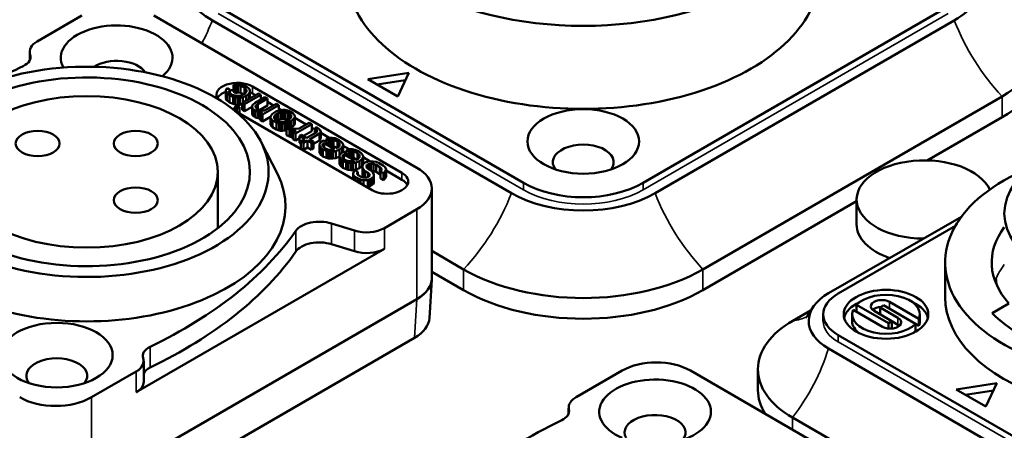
# Model space of a CAD drawing. Header units: millimetres. Extents: x 30 to 1646, y 30 to 1265.
# Tile 121 of 137: x 1136 to 1194, y 1089 to 1113. Entities that reach past the tile are written whole.
import ezdxf

# ---------------------------------------------------------------- set-up
doc = ezdxf.new("R2010")
doc.units = ezdxf.units.MM
doc.header["$LTSCALE"] = 6
doc.layers.add('Visible (ISO)', color=7, linetype='Continuous', lineweight=50)
doc.layers.add('Visible Narrow (ISO)', color=7, linetype='Continuous', lineweight=35)

msp = doc.modelspace()

# ---------------------------------------------------------------- linework, layer by layer
at = {"layer": 'Visible (ISO)'}
for p, q in [((1165.4011, 1103.6963), (1147.3699, 1114.1067)), ((1190.5034, 1114.1067), (1172.4722, 1103.6963)), ((1136.6632, 1112.0484), (1139.3089, 1113.576)), ((1143.5515, 1113.576), (1159.1079, 1104.5945)), ((1147.0164, 1113.2902), (1164.694, 1103.084)), ((1173.1793, 1103.084), (1190.857, 1113.2902)), ((1136.2238, 1110.9263), (1136.2238, 1111.4361)), ((1158.6236, 1110.1936), (1156.2088, 1109.8201)), ((1157.9765, 1108.7995), (1158.6236, 1110.1936)), ((1156.2088, 1109.8201), (1157.9765, 1108.7995)), ((1156.7664, 1109.4981), (1158.4194, 1109.7538)), ((1147.8055, 1109.0917), (1147.8073, 1109.1949)), ((1147.8631, 1108.989), (1147.8055, 1109.0917)), ((1147.8055, 1108.6835), (1147.8055, 1109.0917)), ((1147.8073, 1109.1949), (1147.8982, 1109.2814)), ((1148.0456, 1109.1963), (1147.8982, 1109.2814)), ((1148.0456, 1109.1963), (1147.9847, 1109.1272)), ((1147.9847, 1109.1272), (1148.013, 1109.0414)), ((1148.013, 1109.0414), (1148.1891, 1108.905)), ((1148.0456, 1109.0162), (1148.0456, 1109.1963)), ((1148.2593, 1109.4899), (1148.4091, 1109.5423)), ((1148.2593, 1109.4899), (1148.4066, 1109.4048)), ((1148.2593, 1109.0816), (1148.2593, 1109.4899)), ((1148.2593, 1109.0816), (1148.4066, 1108.9966)), ((1148.5264, 1109.4399), (1148.4066, 1109.4048)), ((1148.4066, 1108.9966), (1148.4066, 1109.4048)), ((1148.4066, 1108.9966), (1148.5264, 1109.0317)), ((1148.4091, 1109.5423), (1148.5878, 1109.5434)), ((1148.6749, 1109.4236), (1148.5264, 1109.4399)), ((1148.5264, 1109.0317), (1148.5264, 1109.4399)), ((1148.5264, 1109.0317), (1148.6749, 1109.0154)), ((1148.5878, 1109.5434), (1148.7658, 1109.5101)), ((1148.9113, 1109.3219), (1148.6749, 1109.4236)), ((1148.6749, 1109.0154), (1148.6749, 1109.4236)), ((1148.6749, 1109.0154), (1148.8775, 1108.9282)), ((1148.7658, 1109.5101), (1149.0022, 1109.4084)), ((1149.0279, 1109.1851), (1148.9113, 1109.3219)), ((1148.9113, 1108.9477), (1148.9113, 1109.3219)), ((1148.9345, 1108.9611), (1149.026, 1109.082)), ((1149.0022, 1109.4084), (1149.1488, 1109.289)), ((1149.026, 1109.082), (1149.0279, 1109.1851)), ((1149.1488, 1109.289), (1149.2071, 1109.2206)), ((1149.2341, 1109.066), (1149.1727, 1108.9625)), ((1149.2071, 1109.2206), (1149.2353, 1109.1348)), ((1149.2353, 1109.1348), (1149.2341, 1109.066)), ((1149.2341, 1108.6918), (1149.2341, 1109.066)), ((1149.2353, 1108.7266), (1149.2353, 1109.1348)), ((1158.224, 1104.2883), (1149.3852, 1109.3914)), ((1147.8055, 1108.6835), (1147.8631, 1108.5807)), ((1148.0393, 1108.8525), (1147.8631, 1108.989)), ((1147.8631, 1108.5807), (1147.8631, 1108.989)), ((1147.8631, 1108.5807), (1148.0393, 1108.4443)), ((1148.2462, 1108.7678), (1148.0393, 1108.8525)), ((1148.0393, 1108.4443), (1148.0393, 1108.8525)), ((1148.0393, 1108.4443), (1148.2462, 1108.3596)), ((1148.1891, 1108.905), (1148.337, 1108.8543)), ((1148.3646, 1108.7342), (1148.2462, 1108.7678)), ((1148.2462, 1108.3596), (1148.2462, 1108.7678)), ((1148.337, 1108.8543), (1148.4261, 1108.8377)), ((1148.5132, 1108.7179), (1148.3646, 1108.7342)), ((1148.3646, 1108.3259), (1148.3646, 1108.7342)), ((1148.4261, 1108.8377), (1148.6047, 1108.8388)), ((1148.6323, 1108.7186), (1148.5132, 1108.7179)), ((1148.5132, 1108.3096), (1148.5132, 1108.7179)), ((1148.6047, 1108.8388), (1148.6944, 1108.8565)), ((1148.8116, 1108.7541), (1148.6323, 1108.7186)), ((1148.6323, 1108.3103), (1148.6323, 1108.7186)), ((1148.6944, 1108.8565), (1148.8442, 1108.909)), ((1149.7387, 1108.9832), (1148.7759, 1108.4273)), ((1149.0216, 1108.8413), (1148.8116, 1108.7541)), ((1148.8116, 1108.4479), (1148.8116, 1108.7541)), ((1148.9345, 1108.9611), (1148.8442, 1108.909)), ((1148.9232, 1108.3422), (1149.886, 1108.8981)), ((1149.1727, 1108.9625), (1149.0216, 1108.8413)), ((1149.0216, 1108.5691), (1149.0216, 1108.8413)), ((1149.1727, 1108.6563), (1149.1727, 1108.9625)), ((1149.2347, 1108.6922), (1149.2353, 1108.7266)), ((1149.5619, 1108.8811), (1149.3852, 1108.9832)), ((1149.4291, 1108.3281), (1149.55, 1108.432)), ((1150.1217, 1108.762), (1149.55, 1108.432)), ((1149.6974, 1108.3469), (1150.2691, 1108.677)), ((1149.886, 1108.8981), (1149.7387, 1108.9832)), ((1149.886, 1108.6259), (1149.886, 1108.8981)), ((1149.945, 1108.66), (1149.886, 1108.694)), ((1150.2691, 1108.677), (1150.1217, 1108.762)), ((1150.2691, 1108.2687), (1150.2691, 1108.677)), ((1150.6226, 1108.2687), (1150.2691, 1108.4729)), ((1193.6854, 1108.7995), (1176.0077, 1098.5932)), ((1148.2462, 1108.3596), (1148.3646, 1108.3259)), ((1148.475, 1108.2535), (1148.3245, 1108.1667)), ((1148.3245, 1107.969), (1148.3245, 1108.1667)), ((1148.3245, 1108.1667), (1148.4718, 1108.0816)), ((1148.3525, 1107.9464), (1156.4562, 1103.2677)), ((1148.3646, 1108.3259), (1148.5132, 1108.3096)), ((1148.4718, 1108.0816), (1148.6223, 1108.1685)), ((1148.4718, 1107.8775), (1148.4718, 1108.0816)), ((1148.6223, 1108.1685), (1148.475, 1108.2535)), ((1148.5132, 1108.3096), (1148.6323, 1108.3103)), ((1148.6223, 1107.7906), (1148.6223, 1108.1685)), ((1148.6323, 1108.3103), (1148.7759, 1108.3387)), ((1148.7759, 1108.019), (1148.7759, 1108.4273)), ((1148.7759, 1108.4273), (1148.9232, 1108.3422)), ((1148.7759, 1108.019), (1148.9232, 1107.934)), ((1148.9232, 1107.934), (1148.9232, 1108.3422)), ((1148.9232, 1107.934), (1149.367, 1108.1902)), ((1149.367, 1108.1902), (1149.3682, 1108.259)), ((1149.3952, 1108.1044), (1149.367, 1108.1902)), ((1149.367, 1107.7819), (1149.367, 1108.1902)), ((1149.3682, 1108.259), (1149.4291, 1108.3281)), ((1149.4535, 1108.036), (1149.3952, 1108.1044)), ((1149.3952, 1107.6962), (1149.3952, 1108.1044)), ((1149.4535, 1108.036), (1149.5714, 1107.968)), ((1149.4535, 1107.6278), (1149.4535, 1108.036)), ((1149.7193, 1107.9173), (1149.5714, 1107.968)), ((1149.5714, 1107.5597), (1149.5714, 1107.968)), ((1149.5764, 1108.243), (1149.5751, 1108.1743)), ((1149.5751, 1108.1743), (1149.6039, 1108.1229)), ((1149.6974, 1108.3469), (1149.5764, 1108.243)), ((1149.5764, 1108.172), (1149.5764, 1108.243)), ((1149.6039, 1108.1229), (1149.6917, 1108.0375)), ((1149.6917, 1108.0375), (1149.8397, 1107.9868)), ((1149.6974, 1108.0355), (1149.6974, 1108.3469)), ((1149.8679, 1107.901), (1149.7193, 1107.9173)), ((1149.7193, 1107.5091), (1149.7193, 1107.9173)), ((1149.8027, 1107.9995), (1150.2691, 1108.2687)), ((1149.987, 1107.9017), (1149.8365, 1107.8149)), ((1149.8397, 1107.9868), (1149.9882, 1107.9705)), ((1149.987, 1107.9017), (1149.8679, 1107.901)), ((1149.8679, 1107.833), (1149.8679, 1107.901)), ((1149.9838, 1107.7298), (1150.9467, 1108.2857)), ((1149.9882, 1107.9705), (1150.1073, 1107.9712)), ((1150.7994, 1108.3708), (1150.1073, 1107.9712)), ((1150.7611, 1107.9064), (1150.6408, 1107.837)), ((1150.7611, 1107.9064), (1151.0307, 1107.994)), ((1150.9467, 1108.2857), (1150.7994, 1108.3708)), ((1151.0583, 1107.8739), (1150.9085, 1107.8214)), ((1150.9467, 1107.9667), (1150.9467, 1108.2857)), ((1151.0866, 1108.0008), (1150.9467, 1108.0816)), ((1151.0307, 1107.994), (1151.1799, 1108.0121)), ((1151.2075, 1107.892), (1151.0583, 1107.8739)), ((1151.0583, 1107.4656), (1151.0583, 1107.8739)), ((1151.1799, 1108.0121), (1151.299, 1108.0128)), ((1151.3266, 1107.8927), (1151.2075, 1107.892)), ((1151.2075, 1107.4837), (1151.2075, 1107.892)), ((1151.299, 1108.0128), (1151.388, 1107.9962)), ((1151.4745, 1107.842), (1151.3266, 1107.8927)), ((1151.3266, 1107.4844), (1151.3266, 1107.8927)), ((1151.388, 1107.9962), (1151.536, 1107.9455)), ((1151.7717, 1107.8094), (1151.536, 1107.9455)), ((1149.367, 1107.7819), (1149.3952, 1107.6962)), ((1149.3952, 1107.6962), (1149.4535, 1107.6278)), ((1149.4535, 1107.6278), (1149.5714, 1107.5597)), ((1149.5714, 1107.5597), (1149.7193, 1107.5091)), ((1149.7193, 1107.5091), (1149.8365, 1107.4962)), ((1149.8365, 1107.8149), (1149.9838, 1107.7298)), ((1149.8365, 1107.4066), (1149.8365, 1107.8149)), ((1149.8365, 1107.4066), (1149.9838, 1107.3216)), ((1149.9838, 1107.3216), (1149.9838, 1107.7298)), ((1149.9838, 1107.3216), (1150.4577, 1107.5952)), ((1150.4565, 1107.5264), (1150.4577, 1107.5952)), ((1150.4853, 1107.475), (1150.4565, 1107.5264)), ((1150.4565, 1107.1182), (1150.4565, 1107.5264)), ((1150.4577, 1107.5952), (1150.4891, 1107.6813)), ((1150.5731, 1107.3896), (1150.4853, 1107.475)), ((1150.4853, 1107.0668), (1150.4853, 1107.475)), ((1150.4891, 1107.6813), (1150.5499, 1107.7505)), ((1150.5499, 1107.7505), (1150.6408, 1107.837)), ((1150.5731, 1107.3896), (1150.8088, 1107.2535)), ((1150.5731, 1106.9814), (1150.5731, 1107.3896)), ((1150.6659, 1107.5793), (1150.6646, 1107.5105)), ((1150.6646, 1107.5105), (1150.7524, 1107.4251)), ((1150.6972, 1107.6654), (1150.6659, 1107.5793)), ((1150.6659, 1107.5093), (1150.6659, 1107.5793)), ((1150.7881, 1107.7519), (1150.6972, 1107.6654)), ((1150.6972, 1107.4788), (1150.6972, 1107.6654)), ((1150.8702, 1107.357), (1150.7524, 1107.4251)), ((1150.7881, 1107.7519), (1150.9085, 1107.8214)), ((1150.7881, 1107.4045), (1150.7881, 1107.7519)), ((1150.8408, 1107.3741), (1150.9085, 1107.4131)), ((1150.8702, 1107.357), (1151.0182, 1107.3064)), ((1150.9085, 1107.4131), (1150.9085, 1107.8214)), ((1150.9085, 1107.4131), (1151.0583, 1107.4656)), ((1151.0182, 1107.3064), (1151.1373, 1107.3071)), ((1151.0583, 1107.4656), (1151.2075, 1107.4837)), ((1151.1373, 1107.3071), (1151.2865, 1107.3252)), ((1151.2075, 1107.4837), (1151.3266, 1107.4844)), ((1151.2865, 1107.3252), (1151.4363, 1107.3777)), ((1151.3266, 1107.4844), (1151.4745, 1107.4338)), ((1151.5836, 1107.2926), (1151.4338, 1107.2401)), ((1151.5566, 1107.4472), (1151.4363, 1107.3777)), ((1151.4745, 1107.842), (1151.5924, 1107.774)), ((1151.4745, 1107.4338), (1151.4745, 1107.842)), ((1151.4745, 1107.4338), (1151.504, 1107.4168)), ((1151.5566, 1107.4472), (1151.6475, 1107.5337)), ((1151.5836, 1107.2926), (1151.704, 1107.3621)), ((1151.5836, 1106.9858), (1151.5836, 1107.2926)), ((1151.6801, 1107.6886), (1151.5924, 1107.774)), ((1151.5924, 1107.4812), (1151.5924, 1107.774)), ((1151.6475, 1107.5337), (1151.6789, 1107.6198)), ((1151.6789, 1107.6198), (1151.6801, 1107.6886)), ((1151.8557, 1107.5177), (1151.704, 1107.3621)), ((1151.704, 1106.9539), (1151.704, 1107.3621)), ((1151.7717, 1107.8094), (1151.8594, 1107.724)), ((1151.887, 1107.6039), (1151.8557, 1107.5177)), ((1151.8557, 1107.1095), (1151.8557, 1107.5177)), ((1151.8594, 1107.724), (1151.8883, 1107.6726)), ((1151.8883, 1107.6726), (1151.887, 1107.6039)), ((1151.887, 1107.1956), (1151.887, 1107.6039)), ((1151.887, 1107.1956), (1151.8883, 1107.2644)), ((1151.8883, 1107.2644), (1151.8883, 1107.6726)), ((1152.5672, 1107.146), (1151.8883, 1107.538)), ((1193.6854, 1107.5747), (1189.2669, 1105.0237)), ((1150.4565, 1107.1182), (1150.4853, 1107.0668)), ((1150.4853, 1107.0668), (1150.5731, 1106.9814)), ((1150.5731, 1106.9814), (1150.8088, 1106.8453)), ((1150.9567, 1107.2029), (1150.8088, 1107.2535)), ((1150.8088, 1106.8453), (1150.8088, 1107.2535)), ((1150.8088, 1106.8453), (1150.9567, 1106.7946)), ((1151.0457, 1107.1862), (1150.9567, 1107.2029)), ((1150.9567, 1106.7946), (1150.9567, 1107.2029)), ((1150.9567, 1106.7946), (1151.0457, 1106.778)), ((1151.1648, 1107.1869), (1151.0457, 1107.1862)), ((1151.0457, 1106.778), (1151.0457, 1107.1862)), ((1151.0457, 1106.778), (1151.1648, 1106.7787)), ((1151.314, 1107.205), (1151.1648, 1107.1869)), ((1151.1648, 1106.7787), (1151.1648, 1107.1869)), ((1151.1648, 1106.7787), (1151.314, 1106.7968)), ((1151.4338, 1107.2401), (1151.314, 1107.205)), ((1151.314, 1106.7968), (1151.314, 1107.205)), ((1151.314, 1106.7968), (1151.398, 1106.8214)), ((1151.5485, 1107.0002), (1151.398, 1106.9133)), ((1151.5754, 1106.8457), (1151.398, 1106.9133)), ((1151.398, 1106.5051), (1151.398, 1106.9133)), ((1151.4338, 1106.934), (1151.4338, 1107.2401)), ((1151.5485, 1107.0002), (1151.7554, 1106.9155)), ((1151.6939, 1106.812), (1151.5754, 1106.8457)), ((1151.5754, 1106.4374), (1151.5754, 1106.8457)), ((1151.6864, 1106.9437), (1151.704, 1106.9539)), ((1151.8425, 1106.7957), (1151.6939, 1106.812)), ((1151.6939, 1106.4037), (1151.6939, 1106.812)), ((1151.704, 1106.9539), (1151.8557, 1107.1095)), ((1151.7554, 1106.9155), (1151.9334, 1106.8822)), ((1151.9616, 1106.7964), (1151.7811, 1106.6922)), ((1151.7811, 1106.6922), (1151.9284, 1106.6071)), ((1151.7811, 1106.2839), (1151.7811, 1106.6922)), ((1151.9616, 1106.7964), (1151.8425, 1106.7957)), ((1151.8425, 1106.7277), (1151.8425, 1106.7957)), ((1151.8557, 1107.1095), (1151.887, 1107.1956)), ((1151.9284, 1106.6071), (1152.8912, 1107.1631)), ((1151.9334, 1106.8822), (1152.1421, 1106.9007)), ((1152.7439, 1107.2481), (1152.1421, 1106.9007)), ((1152.4023, 1106.4725), (1152.8912, 1106.7548)), ((1152.8912, 1107.1631), (1152.7439, 1107.2481)), ((1152.8912, 1106.7548), (1152.8912, 1107.1631)), ((1153.0655, 1106.8583), (1152.8912, 1106.9589)), ((1153.1859, 1106.993), (1153.0655, 1106.9235)), ((1153.1827, 1106.821), (1153.0655, 1106.9235)), ((1153.0655, 1106.6173), (1153.0655, 1106.9235)), ((1153.1501, 1106.6661), (1153.2109, 1106.7353)), ((1153.1827, 1106.7032), (1153.1827, 1106.821)), ((1153.2109, 1106.7353), (1153.1827, 1106.821)), ((1153.1859, 1106.993), (1153.3326, 1106.8735)), ((1153.3326, 1106.8735), (1153.3909, 1106.8051)), ((1153.4191, 1106.7193), (1153.3576, 1106.6158)), ((1153.3909, 1106.8051), (1153.4191, 1106.7193)), ((1153.4191, 1106.3111), (1153.4191, 1106.7193)), ((1149.9028, 1106.105), (1150.8619, 1104.2271)), ((1151.398, 1106.5051), (1151.5754, 1106.4374)), ((1151.5754, 1106.4374), (1151.6939, 1106.4037)), ((1151.6939, 1106.4037), (1151.7811, 1106.3942)), ((1151.7811, 1106.2839), (1151.9284, 1106.1989)), ((1151.9284, 1106.1989), (1151.9284, 1106.6071)), ((1151.9284, 1106.1989), (1152.1641, 1106.335)), ((1152.2844, 1106.5406), (1152.1641, 1106.4711)), ((1152.1641, 1106.4711), (1152.4882, 1106.2839)), ((1152.1641, 1106.0628), (1152.1641, 1106.4711)), ((1152.4882, 1106.2839), (1152.2474, 1106.145)), ((1152.2474, 1106.145), (1152.3948, 1106.0599)), ((1152.2474, 1105.7367), (1152.2474, 1106.145)), ((1152.6085, 1106.3534), (1152.2844, 1106.5406)), ((1152.3948, 1106.0599), (1152.6355, 1106.1989)), ((1153.1501, 1106.6661), (1152.6085, 1106.3534)), ((1152.6355, 1106.1989), (1152.8712, 1106.0628)), ((1152.6355, 1105.7906), (1152.6355, 1106.1989)), ((1152.7558, 1106.2684), (1153.3576, 1106.6158)), ((1152.9915, 1106.1323), (1152.7558, 1106.2684)), ((1152.8712, 1106.0628), (1152.9915, 1106.1323)), ((1152.9915, 1105.9962), (1153.3576, 1106.2076)), ((1152.9915, 1105.7241), (1152.9915, 1106.1323)), ((1153.3576, 1106.2076), (1153.3576, 1106.6158)), ((1153.3576, 1106.2076), (1153.4191, 1106.3111)), ((1153.3771, 1106.0487), (1153.468, 1106.1352)), ((1153.9261, 1106.3614), (1153.4191, 1106.6542)), ((1153.5883, 1106.2047), (1153.468, 1106.1352)), ((1154.3838, 1105.7454), (1153.5883, 1106.2047)), ((1153.7689, 1106.3089), (1153.9187, 1106.3614)), ((1153.7689, 1106.3089), (1153.9162, 1106.2239)), ((1153.7689, 1106.1005), (1153.7689, 1106.3089)), ((1154.0359, 1106.259), (1153.9162, 1106.2239)), ((1153.9162, 1106.0154), (1153.9162, 1106.2239)), ((1153.9187, 1106.3614), (1154.0973, 1106.3625)), ((1154.1845, 1106.2427), (1154.0359, 1106.259)), ((1154.0359, 1105.9463), (1154.0359, 1106.259)), ((1154.0973, 1106.3625), (1154.2754, 1106.3292)), ((1154.4208, 1106.141), (1154.1845, 1106.2427)), ((1154.1845, 1105.8605), (1154.1845, 1106.2427)), ((1154.2754, 1106.3292), (1154.5117, 1106.2275)), ((1154.5086, 1106.0556), (1154.4208, 1106.141)), ((1154.4208, 1105.7668), (1154.4208, 1106.141)), ((1154.5117, 1106.2275), (1154.6584, 1106.1081)), ((1154.6584, 1106.1081), (1154.7167, 1106.0396)), ((1152.1641, 1106.0628), (1152.2474, 1106.0147)), ((1152.2474, 1105.7367), (1152.3948, 1105.6517)), ((1152.3948, 1105.6517), (1152.3948, 1106.0599)), ((1152.3948, 1105.6517), (1152.6355, 1105.7906)), ((1152.6355, 1105.7906), (1152.8712, 1105.6546)), ((1152.8712, 1105.6546), (1152.8712, 1106.0628)), ((1152.8712, 1105.6546), (1152.9915, 1105.7241)), ((1153.3451, 1105.9282), (1153.3771, 1106.0487)), ((1153.4021, 1105.791), (1153.3451, 1105.9282)), ((1153.3451, 1105.5199), (1153.3451, 1105.9282)), ((1153.3451, 1105.5199), (1153.4021, 1105.3828)), ((1153.5488, 1105.6716), (1153.4021, 1105.791)), ((1153.4021, 1105.3828), (1153.4021, 1105.791)), ((1153.5551, 1106.0154), (1153.5238, 1105.9293)), ((1153.5238, 1105.9293), (1153.552, 1105.8435)), ((1153.7557, 1105.5869), (1153.5488, 1105.6716)), ((1153.5488, 1105.2633), (1153.5488, 1105.6716)), ((1153.552, 1105.8435), (1153.6986, 1105.7241)), ((1153.5551, 1106.0154), (1153.6153, 1106.0501)), ((1153.5551, 1105.8409), (1153.5551, 1106.0154)), ((1153.6153, 1106.0501), (1154.234, 1105.6929)), ((1153.6153, 1105.7919), (1153.6153, 1106.0501)), ((1153.6986, 1105.7241), (1153.8466, 1105.6734)), ((1153.8742, 1105.5532), (1153.7557, 1105.5869)), ((1153.7557, 1105.1786), (1153.7557, 1105.5869)), ((1153.8466, 1105.6734), (1153.9356, 1105.6567)), ((1154.0227, 1105.5369), (1153.8742, 1105.5532)), ((1153.8742, 1105.145), (1153.8742, 1105.5532)), ((1153.9356, 1105.6567), (1154.1143, 1105.6578)), ((1154.1418, 1105.5377), (1154.0227, 1105.5369)), ((1154.0227, 1105.1287), (1154.0227, 1105.5369)), ((1154.1143, 1105.6578), (1154.2039, 1105.6756)), ((1154.3211, 1105.5731), (1154.1418, 1105.5377)), ((1154.1418, 1105.1294), (1154.1418, 1105.5377)), ((1154.234, 1105.6929), (1154.2039, 1105.6756)), ((1154.5311, 1105.6604), (1154.3211, 1105.5731)), ((1154.3211, 1105.1649), (1154.3211, 1105.5731)), ((1154.3617, 1105.7582), (1154.387, 1105.7473)), ((1154.444, 1105.7802), (1154.3838, 1105.7454)), ((1154.444, 1105.7802), (1154.5048, 1105.8493)), ((1154.5048, 1105.8493), (1154.5355, 1105.901)), ((1154.5374, 1106.0042), (1154.5086, 1106.0556)), ((1154.5086, 1105.8556), (1154.5086, 1106.0556)), ((1154.6822, 1105.7816), (1154.5311, 1105.6604)), ((1154.5311, 1105.2761), (1154.5311, 1105.6604)), ((1154.5355, 1105.901), (1154.5374, 1106.0042)), ((1154.7668, 1105.5243), (1154.6465, 1105.4548)), ((1154.7436, 1105.8851), (1154.6822, 1105.7816)), ((1154.6822, 1105.4754), (1154.6822, 1105.7816)), ((1154.7167, 1106.0396), (1154.7449, 1105.9539)), ((1154.7449, 1105.9539), (1154.7436, 1105.8851)), ((1154.7436, 1105.5109), (1154.7436, 1105.8851)), ((1154.7443, 1105.5112), (1154.7449, 1105.5456)), ((1154.7449, 1105.5456), (1154.7449, 1105.9539)), ((1155.1046, 1105.681), (1154.7449, 1105.8887)), ((1155.5623, 1105.065), (1154.7668, 1105.5243)), ((1154.9474, 1105.6285), (1155.0972, 1105.681)), ((1154.9474, 1105.6285), (1155.0947, 1105.5435)), ((1154.9474, 1105.42), (1154.9474, 1105.6285)), ((1155.2144, 1105.5786), (1155.0947, 1105.5435)), ((1155.0947, 1105.335), (1155.0947, 1105.5435)), ((1155.0972, 1105.681), (1155.2758, 1105.6821)), ((1155.363, 1105.5623), (1155.2144, 1105.5786)), ((1155.2144, 1105.2659), (1155.2144, 1105.5786)), ((1155.2758, 1105.6821), (1155.4539, 1105.6488)), ((1155.5993, 1105.4606), (1155.363, 1105.5623)), ((1155.363, 1105.1801), (1155.363, 1105.5623)), ((1155.4539, 1105.6488), (1155.6902, 1105.5471)), ((1155.6902, 1105.5471), (1155.8369, 1105.4276)), ((1153.4021, 1105.3828), (1153.5488, 1105.2633)), ((1153.5488, 1105.2633), (1153.7557, 1105.1786)), ((1153.7557, 1105.1786), (1153.8742, 1105.145)), ((1153.8742, 1105.145), (1154.0227, 1105.1287)), ((1154.0227, 1105.1287), (1154.1418, 1105.1294)), ((1154.1418, 1105.1294), (1154.3211, 1105.1649)), ((1154.3211, 1105.1649), (1154.524, 1105.2491)), ((1154.5236, 1105.2478), (1154.5556, 1105.3683)), ((1154.5807, 1105.1106), (1154.5236, 1105.2478)), ((1154.5236, 1104.8395), (1154.5236, 1105.2478)), ((1154.5556, 1105.3683), (1154.6465, 1105.4548)), ((1154.7273, 1104.9912), (1154.5807, 1105.1106)), ((1154.5807, 1104.7023), (1154.5807, 1105.1106)), ((1154.7336, 1105.335), (1154.7023, 1105.2488)), ((1154.7023, 1105.2488), (1154.7305, 1105.1631)), ((1154.9342, 1104.9065), (1154.7273, 1104.9912)), ((1154.7273, 1104.5829), (1154.7273, 1104.9912)), ((1154.7305, 1105.1631), (1154.8772, 1105.0436)), ((1154.7336, 1105.335), (1154.7938, 1105.3697)), ((1154.7336, 1105.1605), (1154.7336, 1105.335)), ((1154.7938, 1105.3697), (1155.4125, 1105.0125)), ((1154.7938, 1105.1115), (1154.7938, 1105.3697)), ((1154.8772, 1105.0436), (1155.0251, 1104.993)), ((1155.0251, 1104.993), (1155.1141, 1104.9763)), ((1155.1141, 1104.9763), (1155.2928, 1104.9774)), ((1155.2928, 1104.9774), (1155.3824, 1104.9951)), ((1155.4125, 1105.0125), (1155.3824, 1104.9951)), ((1155.7096, 1104.9799), (1155.4996, 1104.8927)), ((1155.5402, 1105.0778), (1155.5655, 1105.0669)), ((1155.6225, 1105.0997), (1155.5623, 1105.065)), ((1155.6871, 1105.3752), (1155.5993, 1105.4606)), ((1155.5993, 1105.0863), (1155.5993, 1105.4606)), ((1155.6225, 1105.0997), (1155.6833, 1105.1689)), ((1155.6833, 1105.1689), (1155.714, 1105.2206)), ((1155.7159, 1105.3238), (1155.6871, 1105.3752)), ((1155.6871, 1105.1752), (1155.6871, 1105.3752)), ((1155.8607, 1105.1012), (1155.7096, 1104.9799)), ((1155.7096, 1104.5717), (1155.7096, 1104.9799)), ((1155.714, 1105.2206), (1155.7159, 1105.3238)), ((1155.8369, 1105.4276), (1155.8952, 1105.3592)), ((1155.9221, 1105.2047), (1155.8607, 1105.1012)), ((1155.8607, 1104.6929), (1155.8607, 1105.1012)), ((1155.8952, 1105.3592), (1155.9234, 1105.2735)), ((1155.9234, 1105.2735), (1155.9221, 1105.2047)), ((1155.9221, 1104.8048), (1155.9221, 1105.2047)), ((1155.9234, 1104.8652), (1155.9234, 1105.2735)), ((1156.3421, 1104.9666), (1155.9234, 1105.2083)), ((1156.0958, 1104.9307), (1156.2751, 1104.9662)), ((1156.2751, 1104.9662), (1156.5133, 1104.9676)), ((1156.5133, 1104.9676), (1156.6913, 1104.9343)), ((1154.5236, 1104.8395), (1154.5807, 1104.7023)), ((1154.5807, 1104.7023), (1154.7273, 1104.5829)), ((1154.7273, 1104.5829), (1154.9342, 1104.4982)), ((1155.0527, 1104.8728), (1154.9342, 1104.9065)), ((1154.9342, 1104.4982), (1154.9342, 1104.9065)), ((1154.9342, 1104.4982), (1155.0527, 1104.4646)), ((1155.2013, 1104.8565), (1155.0527, 1104.8728)), ((1155.0527, 1104.4646), (1155.0527, 1104.8728)), ((1155.0527, 1104.4646), (1155.2013, 1104.4483)), ((1155.3204, 1104.8572), (1155.2013, 1104.8565)), ((1155.2013, 1104.4483), (1155.2013, 1104.8565)), ((1155.2013, 1104.4483), (1155.3204, 1104.449)), ((1155.4996, 1104.8927), (1155.3204, 1104.8572)), ((1155.3204, 1104.449), (1155.3204, 1104.8572)), ((1155.3204, 1104.449), (1155.4996, 1104.4845)), ((1155.3392, 1104.2557), (1155.3711, 1104.3763)), ((1155.3711, 1104.3763), (1155.4319, 1104.4454)), ((1155.6087, 1104.3433), (1155.4319, 1104.4454)), ((1155.4996, 1104.4845), (1155.4996, 1104.8927)), ((1155.4996, 1104.4845), (1155.7096, 1104.5717)), ((1155.7096, 1104.5717), (1155.8607, 1104.6929)), ((1155.8607, 1104.6929), (1155.8838, 1104.7318)), ((1155.8814, 1104.6028), (1155.8839, 1104.7403)), ((1155.9391, 1104.5), (1155.8814, 1104.6028)), ((1155.8814, 1104.1946), (1155.8814, 1104.6028)), ((1155.8839, 1104.7403), (1155.9453, 1104.8439)), ((1155.9223, 1104.805), (1155.9234, 1104.8652)), ((1156.0563, 1104.3976), (1155.9391, 1104.5)), ((1155.9391, 1104.0918), (1155.9391, 1104.5)), ((1156.0958, 1104.9307), (1155.9453, 1104.8439)), ((1156.0563, 1104.3976), (1156.2331, 1104.2955)), ((1156.0563, 1104.0049), (1156.0563, 1104.3976)), ((1156.1522, 1104.7592), (1156.1209, 1104.673)), ((1156.1209, 1104.673), (1156.1491, 1104.5873)), ((1156.1491, 1104.5873), (1156.2368, 1104.5018)), ((1156.1522, 1104.7592), (1156.2425, 1104.8113)), ((1156.1522, 1104.5842), (1156.1522, 1104.7592)), ((1156.4136, 1104.3998), (1156.2368, 1104.5018)), ((1156.3917, 1104.8294), (1156.2425, 1104.8113)), ((1156.2425, 1104.4986), (1156.2425, 1104.8113)), ((1156.3792, 1104.4196), (1156.3917, 1104.4211)), ((1156.5402, 1104.8131), (1156.3917, 1104.8294)), ((1156.3917, 1104.4211), (1156.3917, 1104.8294)), ((1156.3917, 1104.4211), (1156.5402, 1104.4048)), ((1156.4136, 1104.3998), (1156.5014, 1104.3144)), ((1156.6882, 1104.7624), (1156.5402, 1104.8131)), ((1156.5402, 1104.4048), (1156.5402, 1104.8131)), ((1156.5402, 1104.4048), (1156.6882, 1104.3542)), ((1156.6882, 1104.7624), (1156.9239, 1104.6263)), ((1156.6882, 1104.3542), (1156.6882, 1104.7624)), ((1156.6913, 1104.9343), (1156.8687, 1104.8667)), ((1157.1044, 1104.7306), (1156.8687, 1104.8667)), ((1157.0116, 1104.5409), (1156.9239, 1104.6263)), ((1156.9239, 1104.2181), (1156.9239, 1104.6263)), ((1156.949, 1104.3687), (1157.0098, 1104.4378)), ((1156.949, 1104.3687), (1157.1257, 1104.2666)), ((1156.949, 1103.9604), (1156.949, 1104.3687)), ((1157.0098, 1104.4378), (1157.0116, 1104.5409)), ((1157.1044, 1104.7306), (1157.2216, 1104.6282)), ((1157.2787, 1104.491), (1157.2166, 1104.3531)), ((1157.2216, 1104.6282), (1157.2787, 1104.491)), ((1157.2787, 1104.0827), (1157.2787, 1104.491)), ((1158.224, 1103.8801), (1157.2787, 1104.4258)), ((1147.3417, 1101.0299), (1147.3417, 1104.3495)), ((1155.3667, 1104.1356), (1155.3392, 1104.2557)), ((1155.3392, 1103.9126), (1155.3392, 1104.2557)), ((1155.484, 1104.0332), (1155.3667, 1104.1356)), ((1155.3667, 1103.8967), (1155.3667, 1104.1356)), ((1155.484, 1104.0332), (1155.6313, 1103.9481)), ((1155.484, 1103.829), (1155.484, 1104.0332)), ((1155.578, 1104.2916), (1155.5767, 1104.2228)), ((1155.5767, 1104.2228), (1155.635, 1104.1544)), ((1155.6087, 1104.3433), (1155.578, 1104.2916)), ((1155.578, 1104.2213), (1155.578, 1104.2916)), ((1155.6087, 1104.1853), (1155.6087, 1104.3433)), ((1155.7792, 1103.8974), (1155.6313, 1103.9481)), ((1155.6313, 1103.744), (1155.6313, 1103.9481)), ((1155.8118, 1104.0523), (1155.635, 1104.1544)), ((1155.9573, 1103.8641), (1155.7792, 1103.8974)), ((1155.7792, 1103.6586), (1155.7792, 1103.8974)), ((1155.8118, 1104.0523), (1155.9303, 1104.0187)), ((1155.8814, 1104.1946), (1155.9391, 1104.0918)), ((1155.9303, 1104.0187), (1156.0789, 1104.0024)), ((1155.9391, 1104.0918), (1156.036, 1104.0071)), ((1156.1955, 1103.8656), (1155.9573, 1103.8641)), ((1155.9573, 1103.5558), (1155.9573, 1103.8641)), ((1156.0789, 1104.0024), (1156.1986, 1104.0375)), ((1156.3453, 1103.9181), (1156.1955, 1103.8656)), ((1156.1955, 1103.4573), (1156.1955, 1103.8656)), ((1156.2588, 1104.0722), (1156.1986, 1104.0375)), ((1156.2914, 1104.2271), (1156.2331, 1104.2955)), ((1156.2331, 1104.0574), (1156.2331, 1104.2955)), ((1156.2588, 1104.0722), (1156.3196, 1104.1414)), ((1156.3196, 1104.1414), (1156.2914, 1104.2271)), ((1156.2914, 1104.1093), (1156.2914, 1104.2271)), ((1156.3453, 1103.9181), (1156.4656, 1103.9876)), ((1156.3453, 1103.5098), (1156.3453, 1103.9181)), ((1156.5565, 1104.074), (1156.4656, 1103.9876)), ((1156.4656, 1103.5793), (1156.4656, 1103.9876)), ((1156.5014, 1104.3144), (1156.559, 1104.2116)), ((1156.559, 1104.2116), (1156.5565, 1104.074)), ((1156.5565, 1103.6658), (1156.5565, 1104.074)), ((1156.5565, 1103.6658), (1156.559, 1103.8033)), ((1156.559, 1103.8033), (1156.559, 1104.2116)), ((1156.6882, 1104.3542), (1156.9239, 1104.2181)), ((1156.9239, 1104.2181), (1156.949, 1104.1937)), ((1156.949, 1103.9604), (1157.1257, 1103.8583)), ((1157.2166, 1104.3531), (1157.1257, 1104.2666)), ((1157.1257, 1103.8583), (1157.1257, 1104.2666)), ((1157.1257, 1103.8583), (1157.2166, 1103.9448)), ((1157.2166, 1103.9448), (1157.2166, 1104.3531)), ((1157.2166, 1103.9448), (1157.2787, 1104.0827)), ((1156.1285, 1103.4569), (1156.1955, 1103.4573)), ((1156.1955, 1103.4573), (1156.3453, 1103.5098)), ((1156.3453, 1103.5098), (1156.4656, 1103.5793)), ((1156.4656, 1103.5793), (1156.5565, 1103.6658)), ((1159.9866, 1098.0625), (1159.9866, 1103.3697)), ((1185.0892, 1102.6117), (1176.0077, 1097.3685)), ((1185.0892, 1101.2469), (1185.0892, 1102.7166)), ((1159.1079, 1102.145), (1157.1805, 1101.0322)), ((1191.2798, 1101.6979), (1183.435, 1097.1903)), ((1155.4081, 1100.8823), (1154.0523, 1101.3043)), ((1183.998, 1097.1644), (1190.9295, 1101.1663)), ((1157.1805, 1099.8075), (1142.5203, 1091.3434)), ((1154.0523, 1100.0795), (1155.4081, 1099.6576)), ((1161.8656, 1098.5932), (1159.9866, 1099.6781)), ((1190.3207, 1096.9603), (1190.3207, 1099.0015)), ((1159.9858, 1098.0021), (1159.8475, 1095.716)), ((1161.8656, 1097.3685), (1159.9866, 1098.4534)), ((1139.8733, 1085.7327), (1159.1091, 1096.8385)), ((1159.1079, 1096.8378), (1139.8746, 1085.7334)), ((1186.9679, 1095.4089), (1185.0779, 1096.5001)), ((1185.0779, 1096.5001), (1185.0779, 1096.0919)), ((1186.4729, 1096.3479), (1186.6851, 1096.4704)), ((1186.4729, 1096.3479), (1186.4729, 1095.9396)), ((1187.5336, 1095.7355), (1186.4729, 1096.3479)), ((1186.6851, 1096.4704), (1188.5751, 1095.3792)), ((1188.7726, 1095.6734), (1187.0386, 1096.6745)), ((1194.0923, 1096.5828), (1193.0973, 1096.0084)), ((1181.3187, 1095.5602), (1182.4084, 1096.1863)), ((1183.1194, 1095.5314), (1183.1194, 1095.9396)), ((1184.8265, 1095.5314), (1184.8265, 1095.9396)), ((1184.8804, 1096.2059), (1186.6143, 1095.2048)), ((1186.1194, 1096.1438), (1187.18, 1095.5314)), ((1188.7726, 1095.2651), (1188.7726, 1095.6734)), ((1188.8265, 1095.5314), (1188.8265, 1095.9396)), ((1187.18, 1095.5314), (1186.9679, 1095.4089)), ((1186.9679, 1095.4089), (1186.9679, 1095.0999)), ((1187.18, 1095.1231), (1187.1338, 1095.0965)), ((1187.5336, 1095.3273), (1187.18, 1095.5314)), ((1187.18, 1095.5314), (1187.18, 1095.1231)), ((1188.7726, 1095.2651), (1188.5751, 1095.3792)), ((1188.5751, 1095.3792), (1188.5751, 1094.9709)), ((1139.8733, 1083.5263), (1158.9709, 1094.5523)), ((1198.2816, 1086.4683), (1183.998, 1094.7149)), ((1183.4214, 1093.9243), (1197.5297, 1085.7398)), ((1142.9597, 1091.9558), (1142.9597, 1093.1805)), ((1142.5203, 1092.5682), (1139.8746, 1091.0407)), ((1168.5117, 1091.0487), (1171.2275, 1092.6166)), ((1175.2726, 1092.6166), (1190.8289, 1083.6352)), ((1179.2566, 1092.6956), (1179.2566, 1091.4709)), ((1193.3779, 1091.8837), (1190.9631, 1091.5101)), ((1192.7308, 1090.4895), (1193.3779, 1091.8837)), ((1190.9631, 1091.5101), (1192.7308, 1090.4895)), ((1191.5207, 1091.1882), (1193.1737, 1091.4439)), ((1184.9961, 1087.6977), (1181.295, 1089.8447))]:
    msp.add_line(p, q, dxfattribs=at)
for centre, major_axis in [((1168.9367, 1121.0469), (14, 0)), ((1139.5917, 1104.3495), (-7.75, 0)), ((1168.9367, 1106.1458), (3.3, 0)), ((1136.6926, 1106.0234), (1.3, 0)), ((1142.4909, 1106.0234), (1.3, 0)), ((1201.8171, 1101.9001), (8, 0)), ((1142.4909, 1102.6757), (1.3, 0)), ((1186.8265, 1095.9396), (2.5, 0)), ((1137.824, 1093.531), (3.3, 0))]:
    msp.add_ellipse(centre, major_axis=major_axis, ratio=0.5773503, dxfattribs=at)
for centre, major_axis, ratio, start_param, end_param in [((1151.259, 1115.7397), (-6, 0), 0.5773503, 5.4977871, 7.0685835), ((1186.6143, 1115.7397), (6, 0), 0.5773503, 5.4977871, 7.0685835), ((1186.6143, 1112.8819), (10, 0), 0.5773503, 5.4977871, 7.0685835), ((1168.9367, 1116.1479), (-14, 0), 0.5773503, 0, 3.1415927), ((1141.3595, 1111.0856), (3.3, 0), 0.5773503, 5.6727912, 9.7344292), ((1137.7238, 1111.4361), (-1.5, 0), 0.5773503, 5.4977871, 6.4807408), ((1186.6143, 1111.6572), (10, 0), 0.5773503, 5.4977871, 6.2831853), ((1139.5917, 1104.3495), (-10.75, 0), 0.5773503, 1.0473037, 6.5379208), ((1135.0716, 1111.1296), (1.2048, 0), 0.5773503, 5.4083775, 6.4807408), ((1141.3595, 1109.8609), (1.8, 0), 0.5773503, 0.3603492, 2.4150218), ((1139.5917, 1104.3495), (9.65, 0), 0.5773503, 4.1085394, 9.9291983), ((1155.0784, 1097.3036), (30, 0), 0.5773503, 2.2667848, 2.3452065), ((1148.5013, 1108.8811), (-1.25, 0), 0.5773503, 3.9269908, 6.5756199), ((1148.5013, 1108.4729), (-1.25, 0), 0.5773503, 5.302747, 5.9964288), ((1148.5013, 1108.4729), (1.25, 0), 0.5773503, 1.7656031, 1.9439846), ((1148.5013, 1108.4729), (1.25, 0), 0.5773503, 0.7853982, 0.9431399), ((1168.9367, 1104.9211), (1.8, 0), 0.5773503, 5.8580117, 9.8499516), ((1189.0892, 1102.7166), (-4, 0), 0.5773503, 3.3988895, 7.8401469), ((1202.1707, 1099.0015), (11.85, 0), 0.5773503, 2.1900791, 7.3753118), ((1156.9866, 1103.3697), (3, 0), 0.5773503, 5.4977871, 7.0685835), ((1139.5917, 1102.3083), (11.75, 0), 0.5773503, 4.2373617, 6.5699419), ((1157.3401, 1103.778), (1.25, 0), 0.5773503, 3.9269908, 7.0685835), ((1157.3401, 1103.3697), (1.25, 0), 0.5773503, 0.2867566, 0.7853982), ((1168.9367, 1105.7376), (-5, 0), 0.5773503, 0.7853982, 2.3561945), ((1168.9367, 1105.5335), (-6, 0), 0.5773503, 0.7853982, 2.3561945), ((1124.1051, 1107.313), (30, 0), 0.5773503, 5.4083775, 5.9016914), ((1153.3405, 1100.542), (-1.5, 0), 0.5773503, 4.2179384, 5.9016914), ((1156.1199, 1101.6446), (-1.5, 0), 0.5773503, 1.0763457, 2.3561945), ((1189.0892, 1101.2469), (-4, 0), 0.5773503, 0, 1.033511), ((1202.1707, 1099.0015), (-9.1, 0), 0.5773503, 5.8753282, 6.7615861), ((1153.3405, 1099.3172), (-1.5, 0), 0.5773503, 4.2179384, 5.9016914), ((1156.1199, 1100.4199), (1.5, 0), 0.5773503, 4.2179384, 5.4977871), ((1124.1051, 1106.0882), (30, 0), 0.5773503, 5.4083775, 5.9016914), ((1168.9367, 1102.6757), (-10, 0), 0.5773503, 0.7853982, 2.3561945), ((1156.9866, 1098.0625), (3, 0), 0.5773503, 5.4977871, 6.2831853), ((1156.984, 1098.0625), (3.0037, 0), 0.5766475, 5.4983754, 6.3098791), ((1201.8171, 1098.2258), (-8.5, 0), 0.5773503, 0.0403107, 0.116752), ((1168.9367, 1101.451), (10, 0), 0.5773503, 3.9269908, 5.4977871), ((1186.2566, 1095.5534), (-4, 0), 0.5773503, 5.4953934, 7.0661898), ((1186.1194, 1095.9396), (-3, 0), 0.5773503, 5.4977871, 7.0685835), ((1186.8265, 1095.9396), (2, 0), 0.5773503, 6.0505023, 8.9179695), ((1186.579, 1096.4091), (-0.65, 0), 0.5773503, 3.9269908, 7.0685835), ((1202.1707, 1096.9603), (-11.85, 0), 0.5773503, 0, 3.1415927), ((1186.8265, 1095.5314), (-2.5, 0), 0.5773503, 5.3919997, 6.1412883), ((1186.579, 1096.0009), (0.65, 0), 0.5773503, 1.6630346, 2.5664812), ((1186.8265, 1095.5314), (2.5, 0), 0.5773503, 0.1418971, 0.8911856), ((1156.8457, 1095.7763), (3.0037, 0), 0.5766475, 5.4983754, 6.2483212), ((1186.8265, 1095.9396), (-2, 0), 0.5773503, 6.0505023, 8.9179695), ((1187.074, 1095.4701), (0.65, 0), 0.5773503, 3.9269908, 7.0685835), ((1202.1707, 1099.0015), (10.45, 0), 0.5773503, 3.6606968, 4.1932848), ((1186.2566, 1092.6956), (-7, 0), 0.5773503, 5.4953934, 7.0661898), ((1186.8265, 1095.5314), (-2, 0), 0.5773503, 0, 0.6671104), ((1187.074, 1095.0619), (0.65, 0), 0.5773503, 0.5751114, 0.7853982), ((1186.8265, 1095.5314), (2, 0), 0.5773503, 6.0505023, 6.2831853), ((1186.8265, 1095.5314), (2, 0), 0.5773503, 5.6160749, 5.7763768), ((1144.1119, 1093.487), (-1.2048, 0), 0.5773503, 5.4083775, 6.4807408), ((1137.824, 1092.3062), (1.8, 0), 0.5773503, 5.8580117, 9.8499516), ((1141.4597, 1093.1805), (1.5, 0), 0.5773503, 5.4977871, 6.4807408), ((1144.1119, 1092.2623), (-1.2048, 0), 0.5773503, 5.4083775, 5.986576), ((1173.25, 1091.4489), (2.8603, 0), 0.5773503, 0.7853982, 2.3561896), ((1173.1793, 1090.1833), (3.3, 0), 0.5773503, 5.0403925, 10.366828), ((1141.4597, 1091.9558), (1.5, 0), 0.5773503, 5.4977871, 6.2831853), ((1137.7533, 1092.2654), (-3, 0), 0.5773503, 0.7853982, 2.3561945), ((1186.2566, 1091.4709), (-7, 0), 0.5773503, 0, 0.3557052), ((1166.8914, 1090.2272), (1.2048, 0), 0.5773503, 5.4083775, 6.4168772), ((1173.1793, 1088.9586), (1.8, 0), 0.5773503, 5.8580117, 9.7330224), ((1186.8982, 1076.4013), (-30, 0), 0.5773503, 5.4083775, 5.9016914)]:
    msp.add_ellipse(centre, major_axis=major_axis, ratio=ratio, start_param=start_param, end_param=end_param, dxfattribs=at)
for points, knots in [([(1182.0826, 1095.7322), (1182.0826, 1095.7322), (1182.1111, 1095.7578), (1182.218, 1095.8842), (1182.311, 1096.0112), (1182.4145, 1096.1973), (1182.4238, 1096.2144), (1182.4331, 1096.2318)], [0.14517688, 0.14517688, 0.14517688, 0.14517688, 0.23845863, 0.23845863, 0.36633213, 0.36633213, 0.3788938, 0.3788938, 0.3788938, 0.3788938]), ([(1168.5119, 1091.0486), (1168.431, 1091.0014), (1168.3601, 1090.9487), (1168.2404, 1090.8354), (1168.1916, 1090.7747), (1168.1181, 1090.649), (1168.0933, 1090.5839), (1168.0696, 1090.4522), (1168.0706, 1090.3856), (1168.0855, 1090.32)], [0.00001371, 0.00001371, 0.00001371, 0.00001371, 0.03449959, 0.03449959, 0.0690133, 0.0690133, 0.10343228, 0.10343228, 0.13783447, 0.13783447, 0.13783447, 0.13783447])]:
    msp.add_open_spline(points, degree=3, knots=knots, dxfattribs=at)
msp.add_open_spline([(1168.0708, 1090.085), (1168.0716, 1090.2007), (1168.0725, 1090.3165), (1168.0734, 1090.4322)], degree=3, dxfattribs=at)
at = {"layer": 'Visible Narrow (ISO)'}
for p, q in [((1147.3699, 1113.6984), (1165.4011, 1103.2881)), ((1172.4722, 1103.2881), (1190.5034, 1113.6984)), ((1136.253, 1110.993), (1136.253, 1111.2661)), ((1149.3852, 1109.3914), (1149.3852, 1108.9832)), ((1193.6854, 1107.5747), (1193.6854, 1108.7995)), ((1158.224, 1103.8801), (1158.224, 1104.2883)), ((1165.4011, 1103.2881), (1165.4011, 1103.6963)), ((1172.4722, 1103.6963), (1172.4722, 1103.2881)), ((1159.1079, 1096.8378), (1159.1079, 1102.145)), ((1151.9484, 1100.8644), (1151.9484, 1099.6397)), ((1154.0523, 1101.3043), (1154.0523, 1100.0795)), ((1155.4081, 1099.6576), (1155.4081, 1100.8823)), ((1157.1805, 1101.0322), (1157.1805, 1099.8075)), ((1161.8656, 1097.3685), (1161.8656, 1098.5932)), ((1176.0077, 1098.5932), (1176.0077, 1097.3685)), ((1193.324, 1097.7704), (1193.324, 1098.0281)), ((1159.1091, 1096.8385), (1158.9709, 1094.5523)), ((1187.0386, 1096.6745), (1187.0386, 1096.2662)), ((1187.5336, 1095.3273), (1187.5336, 1095.7355)), ((1183.998, 1094.7149), (1183.998, 1094.3066)), ((1143.3394, 1094.0209), (1143.3394, 1092.7961)), ((1183.998, 1094.3066), (1198.2816, 1086.06)), ((1142.5203, 1091.3434), (1142.5203, 1092.5682)), ((1139.8746, 1091.0407), (1139.8746, 1085.7334)), ((1168.0849, 1090.1319), (1168.0855, 1090.3198)), ((1181.295, 1089.8447), (1181.295, 1089.1396))]:
    msp.add_line(p, q, dxfattribs=at)
for centre, major_axis, start_param, end_param in [((1168.9367, 1105.3293), (5, 0), 3.9269908, 5.4977871), ((1202.1707, 1096.797), (-9.1, 0), 5.8753282, 6.0466647), ((1186.1194, 1095.5314), (-3, 0), 0, 0.7853982)]:
    msp.add_ellipse(centre, major_axis=major_axis, ratio=0.5773503, start_param=start_param, end_param=end_param, dxfattribs=at)
for points in [[(1146.397, 1111.9331), (1146.6244, 1112.3711), (1146.8309, 1112.8234), (1147.0164, 1113.2902)], [(1193.6854, 1108.7995), (1192.4694, 1110.1083), (1191.5266, 1111.6052), (1190.857, 1113.2902)], [(1161.8656, 1098.5932), (1163.0816, 1099.9021), (1164.0244, 1101.399), (1164.694, 1103.084)], [(1176.0077, 1098.5932), (1174.7917, 1099.9021), (1173.8489, 1101.399), (1173.1793, 1103.084)], [(1181.3187, 1095.5602), (1181.6196, 1095.5998), (1181.8947, 1095.6787), (1182.1442, 1095.7971)], [(1181.295, 1089.8447), (1182.2761, 1091.1033), (1182.9849, 1092.4631), (1183.4214, 1093.9243)]]:
    msp.add_open_spline(points, degree=3, dxfattribs=at)

doc.saveas('drawing.dxf')
